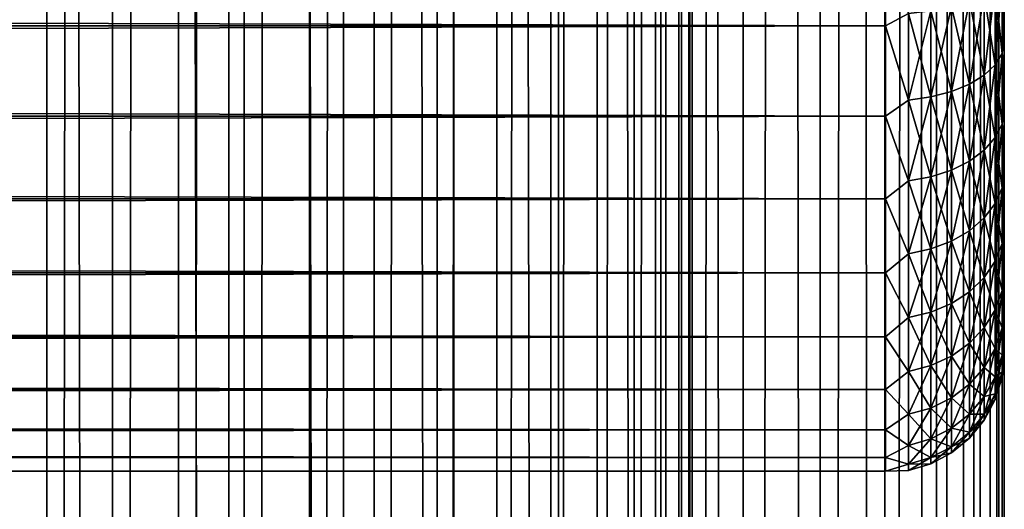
# Model space of a CAD drawing. Extents: x -265 to 265, y 0 to 1027.
# Tile 127 of 256: x 248 to 265, y 287 to 295. Entities that reach past the tile are written whole.
import ezdxf

# ---------------------------------------------------------------- set-up
doc = ezdxf.new("R2010")
doc.units = 0
doc.header["$LTSCALE"] = 41.718519
for name, color, linetype in [('103', 7, 'CONTINUOUS'), ('104', 7, 'CONTINUOUS'), ('41', 7, 'CONTINUOUS'), ('44', 7, 'CONTINUOUS'), ('48', 7, 'CONTINUOUS')]:
    doc.layers.add(name, color=color, linetype=linetype)

msp = doc.modelspace()

# ---------------------------------------------------------------- linework, layer by layer
at = {"layer": '103', "color": 7, "linetype": 'CONTINUOUS'}
for points in [[(248.042, 1, 14.872), (250, 1, 15), (248.042, 1019, 14.872), (248.042, 1, 14.872)], [(248.042, 1019, 14.872), (250, 1, 15), (250, 1019, 15), (248.042, 1019, 14.872)], [(250, 1, 15), (251.958, 1, 14.872), (250, 1019, 15), (250, 1, 15)], [(250, 1019, 15), (251.958, 1, 14.872), (251.958, 1019, 14.872), (250, 1019, 15)], [(251.958, 1, 14.872), (253.882, 1, 14.489), (251.958, 1019, 14.872), (251.958, 1, 14.872)], [(251.958, 1019, 14.872), (253.882, 1, 14.489), (253.882, 1019, 14.489), (251.958, 1019, 14.872)], [(253.882, 1, 14.489), (255.74, 1, 13.858), (253.882, 1019, 14.489), (253.882, 1, 14.489)], [(253.882, 1019, 14.489), (255.74, 1, 13.858), (255.74, 1019, 13.858), (253.882, 1019, 14.489)], [(255.74, 1, 13.858), (257.5, 1, 12.99), (255.74, 1019, 13.858), (255.74, 1, 13.858)], [(255.74, 1019, 13.858), (257.5, 1, 12.99), (257.5, 1019, 12.99), (255.74, 1019, 13.858)], [(257.5, 1, 12.99), (259.131, 1, 11.9), (257.5, 1019, 12.99), (257.5, 1, 12.99)], [(257.5, 1019, 12.99), (259.131, 1, 11.9), (259.131, 1019, 11.9), (257.5, 1019, 12.99)], [(259.131, 1, 11.9), (260.607, 1, 10.607), (259.131, 1019, 11.9), (259.131, 1, 11.9)], [(259.131, 1019, 11.9), (260.607, 1, 10.607), (260.607, 1019, 10.607), (259.131, 1019, 11.9)], [(260.607, 1, 10.607), (261.9, 1, 9.131), (260.607, 1019, 10.607), (260.607, 1, 10.607)], [(260.607, 1019, 10.607), (261.9, 1, 9.131), (261.9, 1019, 9.131), (260.607, 1019, 10.607)], [(261.9, 1, 9.131), (262.99, 1, 7.5), (261.9, 1019, 9.131), (261.9, 1, 9.131)], [(261.9, 1019, 9.131), (262.99, 1, 7.5), (262.99, 1019, 7.5), (261.9, 1019, 9.131)], [(262.99, 1, 7.5), (263.858, 1, 5.74), (262.99, 1019, 7.5), (262.99, 1, 7.5)], [(262.99, 1019, 7.5), (263.858, 1, 5.74), (263.858, 1019, 5.74), (262.99, 1019, 7.5)], [(263.858, 1, 5.74), (264.489, 1, 3.882), (263.858, 1019, 5.74), (263.858, 1, 5.74)], [(263.858, 1019, 5.74), (264.489, 1, 3.882), (264.489, 1019, 3.882), (263.858, 1019, 5.74)], [(264.489, 1, 3.882), (264.872, 1, 1.958), (264.489, 1019, 3.882), (264.489, 1, 3.882)], [(264.489, 1019, 3.882), (264.872, 1, 1.958), (264.872, 1019, 1.958), (264.489, 1019, 3.882)], [(264.872, 1, 1.958), (265, 1), (264.872, 1019, 1.958), (264.872, 1, 1.958)], [(264.872, 1019, 1.958), (265, 1), (265, 1019), (264.872, 1019, 1.958)]]:
    msp.add_3dface(points, dxfattribs=at)
at = {"layer": '104', "color": 7, "linetype": 'CONTINUOUS'}
for points in [[(260.607, 1019, -10.607), (260.607, 1, -10.607), (259.75, 20, -11.399), (260.607, 1019, -10.607)], [(259.75, 1000, -11.399), (260.607, 1019, -10.607), (259.75, 20, -11.399), (259.75, 1000, -11.399)], [(261.9, 1, -9.131), (260.607, 1, -10.607), (261.9, 1019, -9.131), (261.9, 1, -9.131)], [(261.9, 1019, -9.131), (260.607, 1, -10.607), (260.607, 1019, -10.607), (261.9, 1019, -9.131)], [(262.99, 1, -7.5), (261.9, 1, -9.131), (262.99, 1019, -7.5), (262.99, 1, -7.5)], [(262.99, 1019, -7.5), (261.9, 1, -9.131), (261.9, 1019, -9.131), (262.99, 1019, -7.5)], [(263.858, 1, -5.74), (262.99, 1, -7.5), (263.858, 1019, -5.74), (263.858, 1, -5.74)], [(263.858, 1019, -5.74), (262.99, 1, -7.5), (262.99, 1019, -7.5), (263.858, 1019, -5.74)], [(264.489, 1, -3.882), (263.858, 1, -5.74), (264.489, 1019, -3.882), (264.489, 1, -3.882)], [(264.489, 1019, -3.882), (263.858, 1, -5.74), (263.858, 1019, -5.74), (264.489, 1019, -3.882)], [(264.872, 1, -1.958), (264.489, 1, -3.882), (264.872, 1019, -1.958), (264.872, 1, -1.958)], [(264.872, 1019, -1.958), (264.489, 1, -3.882), (264.489, 1019, -3.882), (264.872, 1019, -1.958)], [(265, 1019), (265, 1), (264.872, 1, -1.958), (265, 1019)], [(265, 1019), (264.872, 1, -1.958), (264.872, 1019, -1.958), (265, 1019)], [(259.695, 998.967, -11.446), (259.75, 1000, -11.399), (259.695, 21.033, -11.446), (259.695, 998.967, -11.446)], [(259.695, 21.033, -11.446), (259.75, 1000, -11.399), (259.75, 20, -11.399), (259.695, 21.033, -11.446)], [(259.525, 997.918, -11.588), (259.695, 998.967, -11.446), (259.525, 22.083, -11.588), (259.525, 997.918, -11.588)], [(259.525, 22.083, -11.588), (259.695, 998.967, -11.446), (259.695, 21.033, -11.446), (259.525, 22.083, -11.588)], [(259.224, 996.842, -11.828), (259.525, 997.918, -11.588), (259.224, 23.158, -11.828), (259.224, 996.842, -11.828)], [(259.224, 23.158, -11.828), (259.525, 997.918, -11.588), (259.525, 22.083, -11.588), (259.224, 23.158, -11.828)], [(258.772, 995.745, -12.167), (259.224, 996.842, -11.828), (258.772, 24.255, -12.167), (258.772, 995.745, -12.167)], [(258.772, 24.255, -12.167), (259.224, 996.842, -11.828), (259.224, 23.158, -11.828), (258.772, 24.255, -12.167)], [(258.153, 994.653, -12.591), (258.772, 995.745, -12.167), (258.153, 25.347, -12.591), (258.153, 994.653, -12.591)], [(258.153, 25.347, -12.591), (258.772, 995.745, -12.167), (258.772, 24.255, -12.167), (258.153, 25.347, -12.591)], [(257.374, 993.621, -13.063), (258.153, 994.653, -12.591), (257.374, 26.379, -13.063), (257.374, 993.621, -13.063)], [(257.374, 26.379, -13.063), (258.153, 994.653, -12.591), (258.153, 25.347, -12.591), (257.374, 26.379, -13.063)], [(256.461, 992.698, -13.537), (257.374, 993.621, -13.063), (256.461, 27.302, -13.537), (256.461, 992.698, -13.537)], [(256.461, 27.302, -13.537), (257.374, 993.621, -13.063), (257.374, 26.379, -13.063), (256.461, 27.302, -13.537)], [(255.458, 991.921, -13.972), (256.461, 992.698, -13.537), (255.458, 28.079, -13.972), (255.458, 991.921, -13.972)], [(255.458, 28.079, -13.972), (256.461, 992.698, -13.537), (256.461, 27.302, -13.537), (255.458, 28.079, -13.972)], [(254.401, 991.3, -14.34), (255.458, 991.921, -13.972), (254.401, 28.7, -14.34), (254.401, 991.3, -14.34)], [(254.401, 28.7, -14.34), (255.458, 991.921, -13.972), (255.458, 28.079, -13.972), (254.401, 28.7, -14.34)], [(253.314, 990.831, -14.629), (254.401, 991.3, -14.34), (253.314, 29.169, -14.629), (253.314, 990.831, -14.629)], [(253.314, 29.169, -14.629), (254.401, 991.3, -14.34), (254.401, 28.7, -14.34), (253.314, 29.169, -14.629)], [(252.214, 990.505, -14.836), (253.314, 990.831, -14.629), (252.214, 29.495, -14.836), (252.214, 990.505, -14.836)], [(252.214, 29.495, -14.836), (253.314, 990.831, -14.629), (253.314, 29.169, -14.629), (252.214, 29.495, -14.836)], [(247.786, 990.505, -14.836), (248.892, 990.313, -14.959), (247.786, 29.495, -14.836), (247.786, 990.505, -14.836)], [(251.108, 990.313, -14.959), (252.214, 990.505, -14.836), (251.108, 29.687, -14.959), (251.108, 990.313, -14.959)], [(251.108, 29.687, -14.959), (252.214, 990.505, -14.836), (252.214, 29.495, -14.836), (251.108, 29.687, -14.959)], [(247.786, 29.495, -14.836), (248.892, 990.313, -14.959), (248.892, 29.687, -14.959), (247.786, 29.495, -14.836)], [(248.892, 990.313, -14.959), (250, 990.25, -15), (248.892, 29.687, -14.959), (248.892, 990.313, -14.959)], [(250, 990.25, -15), (251.108, 990.313, -14.959), (250, 29.75, -15), (250, 990.25, -15)], [(250, 29.75, -15), (251.108, 990.313, -14.959), (251.108, 29.687, -14.959), (250, 29.75, -15)], [(248.892, 29.687, -14.959), (250, 990.25, -15), (250, 29.75, -15), (248.892, 29.687, -14.959)]]:
    msp.add_3dface(points, dxfattribs=at)
at = {"layer": '41', "color": 7, "linetype": 'CONTINUOUS'}
for points in [[(265, 294.968, 18.284), (265, 295.638, 17.949), (265, 294.968, 36.716), (265, 294.968, 18.284)], [(265, 294.968, 36.716), (265, 295.638, 17.949), (265, 295.638, 37.051), (265, 294.968, 36.716)], [(265, 294.323, 18.667), (265, 294.968, 18.284), (265, 294.323, 36.333), (265, 294.323, 18.667)], [(265, 294.323, 36.333), (265, 294.968, 18.284), (265, 294.968, 36.716), (265, 294.323, 36.333)], [(265, 293.708, 19.094), (265, 294.323, 18.667), (265, 293.708, 35.906), (265, 293.708, 19.094)], [(265, 293.708, 35.906), (265, 294.323, 18.667), (265, 294.323, 36.333), (265, 293.708, 35.906)], [(265, 293.124, 19.565), (265, 293.708, 19.094), (265, 293.124, 35.435), (265, 293.124, 19.565)], [(265, 293.124, 35.435), (265, 293.708, 19.094), (265, 293.708, 35.906), (265, 293.124, 35.435)], [(265, 292.575, 20.075), (265, 293.124, 19.565), (265, 292.575, 34.925), (265, 292.575, 20.075)], [(265, 292.575, 34.925), (265, 293.124, 19.565), (265, 293.124, 35.435), (265, 292.575, 34.925)], [(265, 292.065, 20.624), (265, 292.575, 20.075), (265, 292.065, 34.376), (265, 292.065, 20.624)], [(265, 292.065, 34.376), (265, 292.575, 20.075), (265, 292.575, 34.925), (265, 292.065, 34.376)], [(265, 291.594, 21.208), (265, 292.065, 20.624), (265, 291.594, 33.792), (265, 291.594, 21.208)], [(265, 291.594, 33.792), (265, 292.065, 20.624), (265, 292.065, 34.376), (265, 291.594, 33.792)], [(265, 291.167, 21.823), (265, 291.594, 21.208), (265, 291.167, 33.177), (265, 291.167, 21.823)], [(265, 291.167, 33.177), (265, 291.594, 21.208), (265, 291.594, 33.792), (265, 291.167, 33.177)], [(265, 290.784, 22.468), (265, 291.167, 21.823), (265, 290.784, 32.532), (265, 290.784, 22.468)], [(265, 290.784, 32.532), (265, 291.167, 21.823), (265, 291.167, 33.177), (265, 290.784, 32.532)], [(265, 290.449, 23.138), (265, 290.784, 22.468), (265, 290.449, 31.862), (265, 290.449, 23.138)], [(265, 290.449, 31.862), (265, 290.784, 22.468), (265, 290.784, 32.532), (265, 290.449, 31.862)], [(265, 290.162, 23.831), (265, 290.449, 23.138), (265, 290.162, 31.169), (265, 290.162, 23.831)], [(265, 290.162, 31.169), (265, 290.449, 23.138), (265, 290.449, 31.862), (265, 290.162, 31.169)], [(265, 289.925, 24.542), (265, 290.162, 23.831), (265, 289.925, 30.458), (265, 289.925, 24.542)], [(265, 289.925, 30.458), (265, 290.162, 23.831), (265, 290.162, 31.169), (265, 289.925, 30.458)], [(265, 289.74, 25.268), (265, 289.925, 24.542), (265, 289.74, 29.732), (265, 289.74, 25.268)], [(265, 289.74, 29.732), (265, 289.925, 24.542), (265, 289.925, 30.458), (265, 289.74, 29.732)], [(265, 289.607, 26.006), (265, 289.74, 25.268), (265, 289.607, 28.994), (265, 289.607, 26.006)], [(265, 289.607, 28.994), (265, 289.74, 25.268), (265, 289.74, 29.732), (265, 289.607, 28.994)], [(265, 289.527, 26.751), (265, 289.607, 26.006), (265, 289.527, 28.249), (265, 289.527, 26.751)], [(265, 289.527, 28.249), (265, 289.607, 26.006), (265, 289.607, 28.994), (265, 289.527, 28.249)], [(265, 289.5, 27.5), (265, 289.527, 26.751), (265, 289.527, 28.249), (265, 289.5, 27.5)]]:
    msp.add_3dface(points, dxfattribs=at)
at = {"layer": '44', "color": 7, "linetype": 'CONTINUOUS'}
for points in [[(-263, 295.02, 16.035), (-263, 296.628, 15.464), (263, 295.02, 16.035), (-263, 295.02, 16.035)], [(263, 295.02, 16.035), (-263, 296.628, 15.464), (263, 296.628, 15.464), (263, 295.02, 16.035)], [(-263, 296.628, 39.536), (-263, 295.02, 38.965), (263, 296.628, 39.536), (-263, 296.628, 39.536)], [(263, 296.628, 39.536), (-263, 295.02, 38.965), (263, 295.02, 38.965), (263, 296.628, 39.536)], [(-263, 293.505, 16.82), (-263, 295.02, 16.035), (263, 293.505, 16.82), (-263, 293.505, 16.82)], [(263, 293.505, 16.82), (-263, 295.02, 16.035), (263, 295.02, 16.035), (263, 293.505, 16.82)], [(-263, 295.02, 38.965), (-263, 293.505, 38.18), (263, 295.02, 38.965), (-263, 295.02, 38.965)], [(263, 295.02, 38.965), (-263, 293.505, 38.18), (263, 293.505, 38.18), (263, 295.02, 38.965)], [(-263, 292.111, 17.804), (-263, 293.505, 16.82), (263, 292.111, 17.804), (-263, 292.111, 17.804)], [(263, 292.111, 17.804), (-263, 293.505, 16.82), (263, 293.505, 16.82), (263, 292.111, 17.804)], [(-263, 293.505, 38.18), (-263, 292.111, 37.196), (263, 293.505, 38.18), (-263, 293.505, 38.18)], [(263, 293.505, 38.18), (-263, 292.111, 37.196), (263, 292.111, 37.196), (263, 293.505, 38.18)], [(-263, 290.865, 18.968), (-263, 292.111, 17.804), (263, 290.865, 18.968), (-263, 290.865, 18.968)], [(263, 290.865, 18.968), (-263, 292.111, 17.804), (263, 292.111, 17.804), (263, 290.865, 18.968)], [(-263, 292.111, 37.196), (-263, 290.865, 36.032), (263, 292.111, 37.196), (-263, 292.111, 37.196)], [(263, 292.111, 37.196), (-263, 290.865, 36.032), (263, 290.865, 36.032), (263, 292.111, 37.196)], [(-263, 289.788, 20.291), (-263, 290.865, 18.968), (263, 289.788, 20.291), (-263, 289.788, 20.291)], [(263, 289.788, 20.291), (-263, 290.865, 18.968), (263, 290.865, 18.968), (263, 289.788, 20.291)], [(-263, 290.865, 36.032), (-263, 289.788, 34.709), (263, 290.865, 36.032), (-263, 290.865, 36.032)], [(263, 290.865, 36.032), (-263, 289.788, 34.709), (263, 289.788, 34.709), (263, 290.865, 36.032)], [(-263, 288.901, 21.749), (-263, 289.788, 20.291), (263, 288.901, 21.749), (-263, 288.901, 21.749)], [(263, 288.901, 21.749), (-263, 289.788, 20.291), (263, 289.788, 20.291), (263, 288.901, 21.749)], [(-263, 289.788, 34.709), (-263, 288.901, 33.251), (263, 289.788, 34.709), (-263, 289.788, 34.709)], [(263, 289.788, 34.709), (-263, 288.901, 33.251), (263, 288.901, 33.251), (263, 289.788, 34.709)], [(-263, 288.222, 23.314), (-263, 288.901, 21.749), (263, 288.222, 23.314), (-263, 288.222, 23.314)], [(263, 288.222, 23.314), (-263, 288.901, 21.749), (263, 288.901, 21.749), (263, 288.222, 23.314)], [(-263, 288.901, 33.251), (-263, 288.222, 31.686), (263, 288.901, 33.251), (-263, 288.901, 33.251)], [(263, 288.901, 33.251), (-263, 288.222, 31.686), (263, 288.222, 31.686), (263, 288.901, 33.251)], [(-263, 287.761, 24.957), (-263, 288.222, 23.314), (263, 287.761, 24.957), (-263, 287.761, 24.957)], [(263, 287.761, 24.957), (-263, 288.222, 23.314), (263, 288.222, 23.314), (263, 287.761, 24.957)], [(-263, 288.222, 31.686), (-263, 287.761, 30.043), (263, 288.222, 31.686), (-263, 288.222, 31.686)], [(263, 288.222, 31.686), (-263, 287.761, 30.043), (263, 287.761, 30.043), (263, 288.222, 31.686)], [(-263, 287.529, 26.647), (-263, 287.761, 24.957), (263, 287.529, 26.647), (-263, 287.529, 26.647)], [(263, 287.529, 26.647), (-263, 287.761, 24.957), (263, 287.761, 24.957), (263, 287.529, 26.647)], [(-263, 287.761, 30.043), (-263, 287.529, 28.353), (263, 287.761, 30.043), (-263, 287.761, 30.043)], [(263, 287.761, 30.043), (-263, 287.529, 28.353), (263, 287.529, 28.353), (263, 287.761, 30.043)], [(-263, 287.529, 28.353), (-263, 287.529, 26.647), (263, 287.529, 28.353), (-263, 287.529, 28.353)], [(263, 287.529, 28.353), (-263, 287.529, 26.647), (263, 287.529, 26.647), (263, 287.529, 28.353)]]:
    msp.add_3dface(points, dxfattribs=at)
at = {"layer": '48', "color": 7, "linetype": 'CONTINUOUS'}
for points in [[(263, 296.628, 39.536), (263, 295.02, 38.965), (263.388, 295.231, 39.013), (263, 296.628, 39.536)], [(263, 295.02, 16.035), (263, 296.628, 15.464), (263.388, 295.231, 15.987), (263, 295.02, 16.035)], [(264.962, 295.833, 17.439), (264.962, 294.555, 18.069), (264.848, 295.689, 17.092), (264.962, 295.833, 17.439)], [(264.962, 294.555, 36.931), (264.962, 295.833, 37.561), (264.848, 294.367, 37.256), (264.962, 294.555, 36.931)], [(264.848, 294.367, 37.256), (264.962, 295.833, 37.561), (264.848, 295.689, 37.908), (264.848, 294.367, 37.256)], [(265, 295.638, 17.949), (265, 294.968, 18.284), (264.962, 295.833, 17.439), (265, 295.638, 17.949)], [(264.962, 295.833, 17.439), (265, 294.968, 18.284), (264.962, 294.555, 18.069), (264.962, 295.833, 17.439)], [(264.962, 294.555, 36.931), (265, 295.638, 37.051), (264.962, 295.833, 37.561), (264.962, 294.555, 36.931)], [(264.848, 295.689, 17.092), (264.848, 294.367, 17.744), (264.663, 295.556, 16.772), (264.848, 295.689, 17.092)], [(264.848, 294.367, 37.256), (264.848, 295.689, 37.908), (264.663, 294.194, 37.556), (264.848, 294.367, 37.256)], [(264.663, 294.194, 37.556), (264.848, 295.689, 37.908), (264.663, 295.556, 38.228), (264.663, 294.194, 37.556)], [(264.848, 295.689, 17.092), (264.962, 294.555, 18.069), (264.848, 294.367, 17.744), (264.848, 295.689, 17.092)], [(264.663, 295.556, 16.772), (264.663, 294.194, 17.444), (264.413, 295.44, 16.492), (264.663, 295.556, 16.772)], [(264.663, 294.194, 37.556), (264.663, 295.556, 38.228), (264.413, 294.042, 37.819), (264.663, 294.194, 37.556)], [(264.413, 294.042, 37.819), (264.663, 295.556, 38.228), (264.413, 295.44, 38.508), (264.413, 294.042, 37.819)], [(264.663, 295.556, 16.772), (264.848, 294.367, 17.744), (264.663, 294.194, 17.444), (264.663, 295.556, 16.772)], [(265, 294.968, 36.716), (265, 295.638, 37.051), (264.962, 294.555, 36.931), (265, 294.968, 36.716)], [(264.11, 295.345, 16.262), (264.11, 293.918, 16.966), (263.764, 295.274, 16.091), (264.11, 295.345, 16.262)], [(264.11, 293.918, 38.034), (264.11, 295.345, 38.738), (263.764, 293.826, 38.194), (264.11, 293.918, 38.034)], [(263.764, 293.826, 38.194), (264.11, 295.345, 38.738), (263.764, 295.274, 38.909), (263.764, 293.826, 38.194)], [(264.413, 295.44, 16.492), (264.413, 294.042, 17.181), (264.11, 295.345, 16.262), (264.413, 295.44, 16.492)], [(264.413, 294.042, 37.819), (264.413, 295.44, 38.508), (264.11, 293.918, 38.034), (264.413, 294.042, 37.819)], [(264.11, 293.918, 38.034), (264.413, 295.44, 38.508), (264.11, 295.345, 38.738), (264.11, 293.918, 38.034)], [(264.11, 295.345, 16.262), (264.413, 294.042, 17.181), (264.11, 293.918, 16.966), (264.11, 295.345, 16.262)], [(264.413, 295.44, 16.492), (264.663, 294.194, 17.444), (264.413, 294.042, 17.181), (264.413, 295.44, 16.492)], [(263, 295.02, 38.965), (263.388, 293.769, 38.292), (263.388, 295.231, 39.013), (263, 295.02, 38.965)], [(263, 295.02, 16.035), (263.388, 295.231, 15.987), (263.388, 293.769, 16.708), (263, 295.02, 16.035)], [(263.764, 295.274, 16.091), (263.764, 293.826, 16.806), (263.388, 295.231, 15.987), (263.764, 295.274, 16.091)], [(263.764, 293.826, 38.194), (263.764, 295.274, 38.909), (263.388, 293.769, 38.292), (263.764, 293.826, 38.194)], [(263.388, 293.769, 38.292), (263.764, 295.274, 38.909), (263.388, 295.231, 39.013), (263.388, 293.769, 38.292)], [(263.388, 295.231, 15.987), (263.764, 293.826, 16.806), (263.388, 293.769, 16.708), (263.388, 295.231, 15.987)], [(263.764, 295.274, 16.091), (264.11, 293.918, 16.966), (263.764, 293.826, 16.806), (263.764, 295.274, 16.091)], [(263, 295.02, 38.965), (263, 293.505, 38.18), (263.388, 293.769, 38.292), (263, 295.02, 38.965)], [(263, 293.505, 16.82), (263, 295.02, 16.035), (263.388, 293.769, 16.708), (263, 293.505, 16.82)], [(265, 294.968, 18.284), (265, 294.323, 18.667), (264.962, 294.555, 18.069), (265, 294.968, 18.284)], [(265, 294.323, 36.333), (265, 294.968, 36.716), (264.962, 294.555, 36.931), (265, 294.323, 36.333)], [(264.962, 294.555, 18.069), (264.962, 293.37, 18.86), (264.848, 294.367, 17.744), (264.962, 294.555, 18.069)], [(264.962, 293.37, 36.14), (264.962, 294.555, 36.931), (264.848, 293.142, 36.438), (264.962, 293.37, 36.14)], [(264.848, 293.142, 36.438), (264.962, 294.555, 36.931), (264.848, 294.367, 37.256), (264.848, 293.142, 36.438)], [(265, 294.323, 18.667), (265, 293.708, 19.094), (264.962, 294.555, 18.069), (265, 294.323, 18.667)], [(264.962, 294.555, 18.069), (265, 293.708, 19.094), (264.962, 293.37, 18.86), (264.962, 294.555, 18.069)], [(264.962, 293.37, 36.14), (265, 294.323, 36.333), (264.962, 294.555, 36.931), (264.962, 293.37, 36.14)], [(264.848, 294.367, 17.744), (264.848, 293.142, 18.562), (264.663, 294.194, 17.444), (264.848, 294.367, 17.744)], [(264.848, 293.142, 36.438), (264.848, 294.367, 37.256), (264.663, 292.931, 36.712), (264.848, 293.142, 36.438)], [(264.663, 292.931, 36.712), (264.848, 294.367, 37.256), (264.663, 294.194, 37.556), (264.663, 292.931, 36.712)], [(264.848, 294.367, 17.744), (264.962, 293.37, 18.86), (264.848, 293.142, 18.562), (264.848, 294.367, 17.744)], [(265, 293.708, 35.906), (265, 294.323, 36.333), (264.962, 293.37, 36.14), (265, 293.708, 35.906)], [(264.663, 294.194, 17.444), (264.663, 292.931, 18.288), (264.413, 294.042, 17.181), (264.663, 294.194, 17.444)], [(264.663, 292.931, 36.712), (264.663, 294.194, 37.556), (264.413, 292.747, 36.953), (264.663, 292.931, 36.712)], [(264.413, 292.747, 36.953), (264.663, 294.194, 37.556), (264.413, 294.042, 37.819), (264.413, 292.747, 36.953)], [(264.663, 294.194, 17.444), (264.848, 293.142, 18.562), (264.663, 292.931, 18.288), (264.663, 294.194, 17.444)], [(264.413, 294.042, 17.181), (264.413, 292.747, 18.047), (264.11, 293.918, 16.966), (264.413, 294.042, 17.181)], [(264.413, 292.747, 36.953), (264.413, 294.042, 37.819), (264.11, 292.595, 37.15), (264.413, 292.747, 36.953)], [(264.11, 292.595, 37.15), (264.413, 294.042, 37.819), (264.11, 293.918, 38.034), (264.11, 292.595, 37.15)], [(264.413, 294.042, 17.181), (264.663, 292.931, 18.288), (264.413, 292.747, 18.047), (264.413, 294.042, 17.181)], [(263.764, 293.826, 16.806), (263.764, 292.483, 17.703), (263.388, 293.769, 16.708), (263.764, 293.826, 16.806)], [(263.764, 292.483, 37.297), (263.764, 293.826, 38.194), (263.388, 292.414, 37.387), (263.764, 292.483, 37.297)], [(263.388, 292.414, 37.387), (263.764, 293.826, 38.194), (263.388, 293.769, 38.292), (263.388, 292.414, 37.387)], [(264.11, 293.918, 16.966), (264.11, 292.595, 17.85), (263.764, 293.826, 16.806), (264.11, 293.918, 16.966)], [(264.11, 292.595, 37.15), (264.11, 293.918, 38.034), (263.764, 292.483, 37.297), (264.11, 292.595, 37.15)], [(263.764, 292.483, 37.297), (264.11, 293.918, 38.034), (263.764, 293.826, 38.194), (263.764, 292.483, 37.297)], [(263.764, 293.826, 16.806), (264.11, 292.595, 17.85), (263.764, 292.483, 17.703), (263.764, 293.826, 16.806)], [(264.11, 293.918, 16.966), (264.413, 292.747, 18.047), (264.11, 292.595, 17.85), (264.11, 293.918, 16.966)], [(263, 293.505, 38.18), (263.388, 292.414, 37.387), (263.388, 293.769, 38.292), (263, 293.505, 38.18)], [(263, 293.505, 16.82), (263.388, 293.769, 16.708), (263.388, 292.414, 17.613), (263, 293.505, 16.82)], [(263.388, 293.769, 16.708), (263.764, 292.483, 17.703), (263.388, 292.414, 17.613), (263.388, 293.769, 16.708)], [(265, 293.708, 19.094), (265, 293.124, 19.565), (264.962, 293.37, 18.86), (265, 293.708, 19.094)], [(265, 293.124, 35.435), (265, 293.708, 35.906), (264.962, 293.37, 36.14), (265, 293.124, 35.435)], [(263, 293.505, 38.18), (263, 292.111, 37.196), (263.388, 292.414, 37.387), (263, 293.505, 38.18)], [(263, 292.111, 17.804), (263, 293.505, 16.82), (263.388, 292.414, 17.613), (263, 292.111, 17.804)], [(264.962, 293.37, 18.86), (264.962, 292.299, 19.799), (264.848, 293.142, 18.562), (264.962, 293.37, 18.86)], [(264.962, 292.299, 35.201), (264.962, 293.37, 36.14), (264.848, 292.034, 35.466), (264.962, 292.299, 35.201)], [(264.848, 292.034, 35.466), (264.962, 293.37, 36.14), (264.848, 293.142, 36.438), (264.848, 292.034, 35.466)], [(265, 293.124, 19.565), (265, 292.575, 20.075), (264.962, 293.37, 18.86), (265, 293.124, 19.565)], [(264.962, 293.37, 18.86), (265, 292.575, 20.075), (264.962, 292.299, 19.799), (264.962, 293.37, 18.86)], [(264.962, 292.299, 35.201), (265, 293.124, 35.435), (264.962, 293.37, 36.14), (264.962, 292.299, 35.201)], [(264.848, 293.142, 18.562), (264.848, 292.034, 19.534), (264.663, 292.931, 18.288), (264.848, 293.142, 18.562)], [(264.848, 292.034, 35.466), (264.848, 293.142, 36.438), (264.663, 291.789, 35.711), (264.848, 292.034, 35.466)], [(264.663, 291.789, 35.711), (264.848, 293.142, 36.438), (264.663, 292.931, 36.712), (264.663, 291.789, 35.711)], [(264.848, 293.142, 18.562), (264.962, 292.299, 19.799), (264.848, 292.034, 19.534), (264.848, 293.142, 18.562)], [(265, 292.575, 34.925), (265, 293.124, 35.435), (264.962, 292.299, 35.201), (265, 292.575, 34.925)], [(264.663, 292.931, 18.288), (264.663, 291.789, 19.289), (264.413, 292.747, 18.047), (264.663, 292.931, 18.288)], [(264.663, 291.789, 35.711), (264.663, 292.931, 36.712), (264.413, 291.575, 35.925), (264.663, 291.789, 35.711)], [(264.413, 291.575, 35.925), (264.663, 292.931, 36.712), (264.413, 292.747, 36.953), (264.413, 291.575, 35.925)], [(264.663, 292.931, 18.288), (264.848, 292.034, 19.534), (264.663, 291.789, 19.289), (264.663, 292.931, 18.288)], [(264.413, 292.747, 18.047), (264.413, 291.575, 19.075), (264.11, 292.595, 17.85), (264.413, 292.747, 18.047)], [(264.413, 291.575, 35.925), (264.413, 292.747, 36.953), (264.11, 291.399, 36.101), (264.413, 291.575, 35.925)], [(264.11, 291.399, 36.101), (264.413, 292.747, 36.953), (264.11, 292.595, 37.15), (264.11, 291.399, 36.101)], [(264.413, 292.747, 18.047), (264.663, 291.789, 19.289), (264.413, 291.575, 19.075), (264.413, 292.747, 18.047)], [(264.11, 292.595, 17.85), (264.11, 291.399, 18.899), (263.764, 292.483, 17.703), (264.11, 292.595, 17.85)], [(264.11, 291.399, 36.101), (264.11, 292.595, 37.15), (263.764, 291.268, 36.232), (264.11, 291.399, 36.101)], [(263.764, 291.268, 36.232), (264.11, 292.595, 37.15), (263.764, 292.483, 37.297), (263.764, 291.268, 36.232)], [(264.11, 292.595, 17.85), (264.413, 291.575, 19.075), (264.11, 291.399, 18.899), (264.11, 292.595, 17.85)], [(265, 292.575, 20.075), (265, 292.065, 20.624), (264.962, 292.299, 19.799), (265, 292.575, 20.075)], [(265, 292.065, 34.376), (265, 292.575, 34.925), (264.962, 291.36, 34.13), (265, 292.065, 34.376)], [(264.962, 291.36, 34.13), (265, 292.575, 34.925), (264.962, 292.299, 35.201), (264.962, 291.36, 34.13)], [(263, 292.111, 37.196), (263.388, 291.188, 36.312), (263.388, 292.414, 37.387), (263, 292.111, 37.196)], [(263, 292.111, 17.804), (263.388, 292.414, 17.613), (263.388, 291.188, 18.688), (263, 292.111, 17.804)], [(263.764, 292.483, 17.703), (263.764, 291.268, 18.768), (263.388, 292.414, 17.613), (263.764, 292.483, 17.703)], [(263.764, 291.268, 36.232), (263.764, 292.483, 37.297), (263.388, 291.188, 36.312), (263.764, 291.268, 36.232)], [(263.388, 291.188, 36.312), (263.764, 292.483, 37.297), (263.388, 292.414, 37.387), (263.388, 291.188, 36.312)], [(263.388, 292.414, 17.613), (263.764, 291.268, 18.768), (263.388, 291.188, 18.688), (263.388, 292.414, 17.613)], [(263.764, 292.483, 17.703), (264.11, 291.399, 18.899), (263.764, 291.268, 18.768), (263.764, 292.483, 17.703)], [(264.962, 292.299, 19.799), (264.962, 291.36, 20.87), (264.848, 292.034, 19.534), (264.962, 292.299, 19.799)], [(264.962, 291.36, 34.13), (264.962, 292.299, 35.201), (264.848, 291.062, 34.358), (264.962, 291.36, 34.13)], [(264.848, 291.062, 34.358), (264.962, 292.299, 35.201), (264.848, 292.034, 35.466), (264.848, 291.062, 34.358)], [(264.962, 292.299, 19.799), (265, 292.065, 20.624), (264.962, 291.36, 20.87), (264.962, 292.299, 19.799)], [(263, 292.111, 37.196), (263, 290.865, 36.032), (263.388, 291.188, 36.312), (263, 292.111, 37.196)], [(263, 290.865, 18.968), (263, 292.111, 17.804), (263.388, 291.188, 18.688), (263, 290.865, 18.968)], [(264.848, 292.034, 19.534), (264.848, 291.062, 20.642), (264.663, 291.789, 19.289), (264.848, 292.034, 19.534)], [(264.848, 291.062, 34.358), (264.848, 292.034, 35.466), (264.663, 290.788, 34.569), (264.848, 291.062, 34.358)], [(264.663, 290.788, 34.569), (264.848, 292.034, 35.466), (264.663, 291.789, 35.711), (264.663, 290.788, 34.569)], [(264.848, 292.034, 19.534), (264.962, 291.36, 20.87), (264.848, 291.062, 20.642), (264.848, 292.034, 19.534)], [(265, 292.065, 20.624), (265, 291.594, 21.208), (264.962, 291.36, 20.87), (265, 292.065, 20.624)], [(265, 291.594, 33.792), (265, 292.065, 34.376), (264.962, 291.36, 34.13), (265, 291.594, 33.792)], [(264.663, 291.789, 19.289), (264.663, 290.788, 20.431), (264.413, 291.575, 19.075), (264.663, 291.789, 19.289)], [(264.663, 290.788, 34.569), (264.663, 291.789, 35.711), (264.413, 290.547, 34.753), (264.663, 290.788, 34.569)], [(264.413, 290.547, 34.753), (264.663, 291.789, 35.711), (264.413, 291.575, 35.925), (264.413, 290.547, 34.753)], [(264.663, 291.789, 19.289), (264.848, 291.062, 20.642), (264.663, 290.788, 20.431), (264.663, 291.789, 19.289)], [(264.413, 291.575, 19.075), (264.413, 290.547, 20.247), (264.11, 291.399, 18.899), (264.413, 291.575, 19.075)], [(264.413, 290.547, 34.753), (264.413, 291.575, 35.925), (264.11, 290.35, 34.905), (264.413, 290.547, 34.753)], [(264.11, 290.35, 34.905), (264.413, 291.575, 35.925), (264.11, 291.399, 36.101), (264.11, 290.35, 34.905)], [(264.413, 291.575, 19.075), (264.663, 290.788, 20.431), (264.413, 290.547, 20.247), (264.413, 291.575, 19.075)], [(265, 291.594, 21.208), (265, 291.167, 21.823), (264.962, 291.36, 20.87), (265, 291.594, 21.208)], [(265, 291.167, 33.177), (265, 291.594, 33.792), (264.962, 290.569, 32.945), (265, 291.167, 33.177)], [(264.962, 290.569, 32.945), (265, 291.594, 33.792), (264.962, 291.36, 34.13), (264.962, 290.569, 32.945)], [(264.11, 291.399, 18.899), (264.11, 290.35, 20.095), (263.764, 291.268, 18.768), (264.11, 291.399, 18.899)], [(264.11, 290.35, 34.905), (264.11, 291.399, 36.101), (263.764, 290.203, 35.017), (264.11, 290.35, 34.905)], [(263.764, 290.203, 35.017), (264.11, 291.399, 36.101), (263.764, 291.268, 36.232), (263.764, 290.203, 35.017)], [(264.11, 291.399, 18.899), (264.413, 290.547, 20.247), (264.11, 290.35, 20.095), (264.11, 291.399, 18.899)], [(264.962, 291.36, 20.87), (264.962, 290.569, 22.055), (264.848, 291.062, 20.642), (264.962, 291.36, 20.87)], [(264.962, 290.569, 32.945), (264.962, 291.36, 34.13), (264.848, 290.244, 33.133), (264.962, 290.569, 32.945)], [(264.848, 290.244, 33.133), (264.962, 291.36, 34.13), (264.848, 291.062, 34.358), (264.848, 290.244, 33.133)], [(264.962, 291.36, 20.87), (265, 291.167, 21.823), (264.962, 290.569, 22.055), (264.962, 291.36, 20.87)], [(263, 290.865, 36.032), (263.388, 290.113, 35.086), (263.388, 291.188, 36.312), (263, 290.865, 36.032)], [(263, 290.865, 18.968), (263.388, 291.188, 18.688), (263.388, 290.113, 19.914), (263, 290.865, 18.968)], [(263.764, 291.268, 18.768), (263.764, 290.203, 19.983), (263.388, 291.188, 18.688), (263.764, 291.268, 18.768)], [(263.764, 290.203, 35.017), (263.764, 291.268, 36.232), (263.388, 290.113, 35.086), (263.764, 290.203, 35.017)], [(263.388, 290.113, 35.086), (263.764, 291.268, 36.232), (263.388, 291.188, 36.312), (263.388, 290.113, 35.086)], [(263.388, 291.188, 18.688), (263.764, 290.203, 19.983), (263.388, 290.113, 19.914), (263.388, 291.188, 18.688)], [(263.764, 291.268, 18.768), (264.11, 290.35, 20.095), (263.764, 290.203, 19.983), (263.764, 291.268, 18.768)], [(264.848, 291.062, 20.642), (264.848, 290.244, 21.867), (264.663, 290.788, 20.431), (264.848, 291.062, 20.642)], [(264.848, 290.244, 33.133), (264.848, 291.062, 34.358), (264.663, 289.944, 33.306), (264.848, 290.244, 33.133)], [(264.663, 289.944, 33.306), (264.848, 291.062, 34.358), (264.663, 290.788, 34.569), (264.663, 289.944, 33.306)], [(264.848, 291.062, 20.642), (264.962, 290.569, 22.055), (264.848, 290.244, 21.867), (264.848, 291.062, 20.642)], [(265, 291.167, 21.823), (265, 290.784, 22.468), (264.962, 290.569, 22.055), (265, 291.167, 21.823)], [(265, 290.784, 32.532), (265, 291.167, 33.177), (264.962, 290.569, 32.945), (265, 290.784, 32.532)], [(263, 290.865, 36.032), (263, 289.788, 34.709), (263.388, 290.113, 35.086), (263, 290.865, 36.032)], [(263, 289.788, 20.291), (263, 290.865, 18.968), (263.388, 290.113, 19.914), (263, 289.788, 20.291)], [(264.663, 290.788, 20.431), (264.663, 289.944, 21.694), (264.413, 290.547, 20.247), (264.663, 290.788, 20.431)], [(264.663, 289.944, 33.306), (264.663, 290.788, 34.569), (264.413, 289.681, 33.458), (264.663, 289.944, 33.306)], [(264.413, 289.681, 33.458), (264.663, 290.788, 34.569), (264.413, 290.547, 34.753), (264.413, 289.681, 33.458)], [(264.663, 290.788, 20.431), (264.848, 290.244, 21.867), (264.663, 289.944, 21.694), (264.663, 290.788, 20.431)], [(265, 290.784, 22.468), (265, 290.449, 23.138), (264.962, 290.569, 22.055), (265, 290.784, 22.468)], [(265, 290.449, 31.862), (265, 290.784, 32.532), (264.962, 289.939, 31.667), (265, 290.449, 31.862)], [(264.962, 289.939, 31.667), (265, 290.784, 32.532), (264.962, 290.569, 32.945), (264.962, 289.939, 31.667)], [(264.413, 290.547, 20.247), (264.413, 289.681, 21.542), (264.11, 290.35, 20.095), (264.413, 290.547, 20.247)], [(264.413, 289.681, 33.458), (264.413, 290.547, 34.753), (264.11, 289.466, 33.582), (264.413, 289.681, 33.458)], [(264.11, 289.466, 33.582), (264.413, 290.547, 34.753), (264.11, 290.35, 34.905), (264.11, 289.466, 33.582)], [(264.413, 290.547, 20.247), (264.663, 289.944, 21.694), (264.413, 289.681, 21.542), (264.413, 290.547, 20.247)], [(264.962, 290.569, 22.055), (264.962, 289.939, 23.333), (264.848, 290.244, 21.867), (264.962, 290.569, 22.055)], [(264.962, 289.939, 31.667), (264.962, 290.569, 32.945), (264.848, 289.592, 31.811), (264.962, 289.939, 31.667)], [(264.848, 289.592, 31.811), (264.962, 290.569, 32.945), (264.848, 290.244, 33.133), (264.848, 289.592, 31.811)], [(264.962, 290.569, 22.055), (265, 290.449, 23.138), (264.962, 289.939, 23.333), (264.962, 290.569, 22.055)], [(264.11, 290.35, 20.095), (264.11, 289.466, 21.418), (263.764, 290.203, 19.983), (264.11, 290.35, 20.095)], [(264.11, 289.466, 33.582), (264.11, 290.35, 34.905), (263.764, 289.306, 33.674), (264.11, 289.466, 33.582)], [(263.764, 289.306, 33.674), (264.11, 290.35, 34.905), (263.764, 290.203, 35.017), (263.764, 289.306, 33.674)], [(264.11, 290.35, 20.095), (264.413, 289.681, 21.542), (264.11, 289.466, 21.418), (264.11, 290.35, 20.095)], [(265, 290.449, 23.138), (265, 290.162, 23.831), (264.962, 289.939, 23.333), (265, 290.449, 23.138)], [(265, 290.162, 31.169), (265, 290.449, 31.862), (264.962, 289.939, 31.667), (265, 290.162, 31.169)], [(263.764, 290.203, 19.983), (263.764, 289.306, 21.326), (263.388, 290.113, 19.914), (263.764, 290.203, 19.983)], [(263.764, 289.306, 33.674), (263.764, 290.203, 35.017), (263.388, 289.208, 33.731), (263.764, 289.306, 33.674)], [(263.388, 289.208, 33.731), (263.764, 290.203, 35.017), (263.388, 290.113, 35.086), (263.388, 289.208, 33.731)], [(263.764, 290.203, 19.983), (264.11, 289.466, 21.418), (263.764, 289.306, 21.326), (263.764, 290.203, 19.983)], [(264.848, 290.244, 21.867), (264.848, 289.592, 23.189), (264.663, 289.944, 21.694), (264.848, 290.244, 21.867)], [(264.848, 289.592, 31.811), (264.848, 290.244, 33.133), (264.663, 289.272, 31.944), (264.848, 289.592, 31.811)], [(264.663, 289.272, 31.944), (264.848, 290.244, 33.133), (264.663, 289.944, 33.306), (264.663, 289.272, 31.944)], [(264.848, 290.244, 21.867), (264.962, 289.939, 23.333), (264.848, 289.592, 23.189), (264.848, 290.244, 21.867)], [(263, 289.788, 34.709), (263.388, 289.208, 33.731), (263.388, 290.113, 35.086), (263, 289.788, 34.709)], [(263, 289.788, 20.291), (263.388, 290.113, 19.914), (263.388, 289.208, 21.269), (263, 289.788, 20.291)], [(263.388, 290.113, 19.914), (263.764, 289.306, 21.326), (263.388, 289.208, 21.269), (263.388, 290.113, 19.914)], [(265, 290.162, 23.831), (265, 289.925, 24.542), (264.962, 289.939, 23.333), (265, 290.162, 23.831)], [(265, 289.925, 30.458), (265, 290.162, 31.169), (264.962, 289.481, 30.319), (265, 289.925, 30.458)], [(264.962, 289.481, 30.319), (265, 290.162, 31.169), (264.962, 289.939, 31.667), (264.962, 289.481, 30.319)], [(264.663, 289.944, 21.694), (264.663, 289.272, 23.056), (264.413, 289.681, 21.542), (264.663, 289.944, 21.694)], [(264.663, 289.272, 31.944), (264.663, 289.944, 33.306), (264.413, 288.992, 32.06), (264.663, 289.272, 31.944)], [(264.413, 288.992, 32.06), (264.663, 289.944, 33.306), (264.413, 289.681, 33.458), (264.413, 288.992, 32.06)], [(264.663, 289.944, 21.694), (264.848, 289.592, 23.189), (264.663, 289.272, 23.056), (264.663, 289.944, 21.694)], [(264.962, 289.939, 23.333), (264.962, 289.481, 24.681), (264.848, 289.592, 23.189), (264.962, 289.939, 23.333)], [(264.962, 289.481, 30.319), (264.962, 289.939, 31.667), (264.848, 289.118, 30.416), (264.962, 289.481, 30.319)], [(264.848, 289.118, 30.416), (264.962, 289.939, 31.667), (264.848, 289.592, 31.811), (264.848, 289.118, 30.416)], [(264.962, 289.939, 23.333), (265, 289.925, 24.542), (264.962, 289.481, 24.681), (264.962, 289.939, 23.333)], [(265, 289.925, 24.542), (265, 289.74, 25.268), (264.962, 289.481, 24.681), (265, 289.925, 24.542)], [(265, 289.74, 29.732), (265, 289.925, 30.458), (264.962, 289.481, 30.319), (265, 289.74, 29.732)], [(263, 289.788, 34.709), (263, 288.901, 33.251), (263.388, 289.208, 33.731), (263, 289.788, 34.709)], [(263, 288.901, 21.749), (263, 289.788, 20.291), (263.388, 289.208, 21.269), (263, 288.901, 21.749)], [(264.413, 289.681, 21.542), (264.413, 288.992, 22.94), (264.11, 289.466, 21.418), (264.413, 289.681, 21.542)], [(264.413, 288.992, 32.06), (264.413, 289.681, 33.458), (264.11, 288.762, 32.155), (264.413, 288.992, 32.06)], [(264.11, 288.762, 32.155), (264.413, 289.681, 33.458), (264.11, 289.466, 33.582), (264.11, 288.762, 32.155)], [(264.413, 289.681, 21.542), (264.663, 289.272, 23.056), (264.413, 288.992, 22.94), (264.413, 289.681, 21.542)], [(265, 289.74, 25.268), (265, 289.607, 26.006), (264.962, 289.481, 24.681), (265, 289.74, 25.268)], [(265, 289.607, 28.994), (265, 289.74, 29.732), (264.962, 289.203, 28.921), (265, 289.607, 28.994)], [(264.962, 289.203, 28.921), (265, 289.74, 29.732), (264.962, 289.481, 30.319), (264.962, 289.203, 28.921)], [(264.848, 289.592, 23.189), (264.848, 289.118, 24.584), (264.663, 289.272, 23.056), (264.848, 289.592, 23.189)], [(264.848, 289.118, 30.416), (264.848, 289.592, 31.811), (264.663, 288.784, 30.505), (264.848, 289.118, 30.416)], [(264.663, 288.784, 30.505), (264.848, 289.592, 31.811), (264.663, 289.272, 31.944), (264.663, 288.784, 30.505)], [(264.848, 289.592, 23.189), (264.962, 289.481, 24.681), (264.848, 289.118, 24.584), (264.848, 289.592, 23.189)], [(265, 289.607, 26.006), (265, 289.527, 26.751), (264.962, 289.203, 26.079), (265, 289.607, 26.006)], [(264.962, 289.481, 24.681), (265, 289.607, 26.006), (264.962, 289.203, 26.079), (264.962, 289.481, 24.681)], [(265, 289.527, 28.249), (265, 289.607, 28.994), (264.962, 289.203, 28.921), (265, 289.527, 28.249)], [(265, 289.527, 26.751), (265, 289.5, 27.5), (264.962, 289.203, 26.079), (265, 289.527, 26.751)], [(265, 289.5, 27.5), (265, 289.527, 28.249), (264.962, 289.11, 27.5), (265, 289.5, 27.5)], [(264.962, 289.11, 27.5), (265, 289.527, 28.249), (264.962, 289.203, 28.921), (264.962, 289.11, 27.5)], [(264.11, 289.466, 21.418), (264.11, 288.762, 22.845), (263.764, 289.306, 21.326), (264.11, 289.466, 21.418)], [(264.11, 288.762, 32.155), (264.11, 289.466, 33.582), (263.764, 288.591, 32.226), (264.11, 288.762, 32.155)], [(263.764, 288.591, 32.226), (264.11, 289.466, 33.582), (263.764, 289.306, 33.674), (263.764, 288.591, 32.226)], [(264.11, 289.466, 21.418), (264.413, 288.992, 22.94), (264.11, 288.762, 22.845), (264.11, 289.466, 21.418)], [(264.962, 289.481, 24.681), (264.962, 289.203, 26.079), (264.848, 289.118, 24.584), (264.962, 289.481, 24.681)], [(264.962, 289.203, 28.921), (264.962, 289.481, 30.319), (264.848, 288.831, 28.97), (264.962, 289.203, 28.921)], [(264.848, 288.831, 28.97), (264.962, 289.481, 30.319), (264.848, 289.118, 30.416), (264.848, 288.831, 28.97)], [(264.962, 289.203, 26.079), (265, 289.5, 27.5), (264.962, 289.11, 27.5), (264.962, 289.203, 26.079)], [(263, 288.901, 33.251), (263.388, 288.487, 32.269), (263.388, 289.208, 33.731), (263, 288.901, 33.251)], [(263, 288.901, 21.749), (263.388, 289.208, 21.269), (263.388, 288.487, 22.731), (263, 288.901, 21.749)], [(263.764, 289.306, 21.326), (263.764, 288.591, 22.774), (263.388, 289.208, 21.269), (263.764, 289.306, 21.326)], [(263.764, 288.591, 32.226), (263.764, 289.306, 33.674), (263.388, 288.487, 32.269), (263.764, 288.591, 32.226)], [(263.388, 288.487, 32.269), (263.764, 289.306, 33.674), (263.388, 289.208, 33.731), (263.388, 288.487, 32.269)], [(263.388, 289.208, 21.269), (263.764, 288.591, 22.774), (263.388, 288.487, 22.731), (263.388, 289.208, 21.269)], [(263.764, 289.306, 21.326), (264.11, 288.762, 22.845), (263.764, 288.591, 22.774), (263.764, 289.306, 21.326)], [(264.663, 289.272, 23.056), (264.663, 288.784, 24.495), (264.413, 288.992, 22.94), (264.663, 289.272, 23.056)], [(264.663, 288.784, 30.505), (264.663, 289.272, 31.944), (264.413, 288.491, 30.584), (264.663, 288.784, 30.505)], [(264.413, 288.491, 30.584), (264.663, 289.272, 31.944), (264.413, 288.992, 32.06), (264.413, 288.491, 30.584)], [(264.663, 289.272, 23.056), (264.848, 289.118, 24.584), (264.663, 288.784, 24.495), (264.663, 289.272, 23.056)], [(264.962, 289.203, 26.079), (264.962, 289.11, 27.5), (264.848, 288.831, 26.03), (264.962, 289.203, 26.079)], [(264.848, 289.118, 24.584), (264.962, 289.203, 26.079), (264.848, 288.831, 26.03), (264.848, 289.118, 24.584)], [(264.962, 289.11, 27.5), (264.962, 289.203, 28.921), (264.848, 288.734, 27.5), (264.962, 289.11, 27.5)], [(264.848, 288.734, 27.5), (264.962, 289.203, 28.921), (264.848, 288.831, 28.97), (264.848, 288.734, 27.5)], [(264.848, 289.118, 24.584), (264.848, 288.831, 26.03), (264.663, 288.784, 24.495), (264.848, 289.118, 24.584)], [(264.848, 288.831, 28.97), (264.848, 289.118, 30.416), (264.663, 288.488, 29.016), (264.848, 288.831, 28.97)], [(264.663, 288.488, 29.016), (264.848, 289.118, 30.416), (264.663, 288.784, 30.505), (264.663, 288.488, 29.016)], [(264.848, 288.831, 26.03), (264.962, 289.11, 27.5), (264.848, 288.734, 27.5), (264.848, 288.831, 26.03)], [(263, 288.901, 33.251), (263, 288.222, 31.686), (263.388, 288.487, 32.269), (263, 288.901, 33.251)], [(263, 288.222, 23.314), (263, 288.901, 21.749), (263.388, 288.487, 22.731), (263, 288.222, 23.314)], [(264.413, 288.992, 22.94), (264.413, 288.491, 24.416), (264.11, 288.762, 22.845), (264.413, 288.992, 22.94)], [(264.413, 288.491, 30.584), (264.413, 288.992, 32.06), (264.11, 288.251, 30.648), (264.413, 288.491, 30.584)], [(264.11, 288.251, 30.648), (264.413, 288.992, 32.06), (264.11, 288.762, 32.155), (264.11, 288.251, 30.648)], [(264.413, 288.992, 22.94), (264.663, 288.784, 24.495), (264.413, 288.491, 24.416), (264.413, 288.992, 22.94)], [(264.11, 288.762, 22.845), (264.11, 288.251, 24.352), (263.764, 288.591, 22.774), (264.11, 288.762, 22.845)], [(264.11, 288.251, 30.648), (264.11, 288.762, 32.155), (263.764, 288.072, 30.696), (264.11, 288.251, 30.648)], [(263.764, 288.072, 30.696), (264.11, 288.762, 32.155), (263.764, 288.591, 32.226), (263.764, 288.072, 30.696)], [(264.11, 288.762, 22.845), (264.413, 288.491, 24.416), (264.11, 288.251, 24.352), (264.11, 288.762, 22.845)], [(264.663, 288.784, 24.495), (264.663, 288.488, 25.984), (264.413, 288.491, 24.416), (264.663, 288.784, 24.495)], [(264.663, 288.488, 29.016), (264.663, 288.784, 30.505), (264.413, 288.187, 29.055), (264.663, 288.488, 29.016)], [(264.413, 288.187, 29.055), (264.663, 288.784, 30.505), (264.413, 288.491, 30.584), (264.413, 288.187, 29.055)], [(264.848, 288.831, 26.03), (264.848, 288.734, 27.5), (264.663, 288.488, 25.984), (264.848, 288.831, 26.03)], [(264.663, 288.784, 24.495), (264.848, 288.831, 26.03), (264.663, 288.488, 25.984), (264.663, 288.784, 24.495)], [(264.848, 288.734, 27.5), (264.848, 288.831, 28.97), (264.663, 288.388, 27.5), (264.848, 288.734, 27.5)], [(264.663, 288.388, 27.5), (264.848, 288.831, 28.97), (264.663, 288.488, 29.016), (264.663, 288.388, 27.5)], [(264.663, 288.488, 25.984), (264.848, 288.734, 27.5), (264.663, 288.388, 27.5), (264.663, 288.488, 25.984)], [(263.764, 288.591, 22.774), (263.764, 288.072, 24.304), (263.388, 288.487, 22.731), (263.764, 288.591, 22.774)], [(263.764, 288.072, 30.696), (263.764, 288.591, 32.226), (263.388, 287.963, 30.725), (263.764, 288.072, 30.696)], [(263.388, 287.963, 30.725), (263.764, 288.591, 32.226), (263.388, 288.487, 32.269), (263.388, 287.963, 30.725)], [(263.764, 288.591, 22.774), (264.11, 288.251, 24.352), (263.764, 288.072, 24.304), (263.764, 288.591, 22.774)], [(263, 288.222, 31.686), (263.388, 287.963, 30.725), (263.388, 288.487, 32.269), (263, 288.222, 31.686)], [(263, 288.222, 23.314), (263.388, 288.487, 22.731), (263.388, 287.963, 24.275), (263, 288.222, 23.314)], [(263.388, 288.487, 22.731), (263.764, 288.072, 24.304), (263.388, 287.963, 24.275), (263.388, 288.487, 22.731)], [(264.413, 288.491, 24.416), (264.413, 288.187, 25.945), (264.11, 288.251, 24.352), (264.413, 288.491, 24.416)], [(264.413, 288.187, 29.055), (264.413, 288.491, 30.584), (264.11, 287.94, 29.088), (264.413, 288.187, 29.055)], [(264.11, 287.94, 29.088), (264.413, 288.491, 30.584), (264.11, 288.251, 30.648), (264.11, 287.94, 29.088)], [(264.413, 288.491, 24.416), (264.663, 288.488, 25.984), (264.413, 288.187, 25.945), (264.413, 288.491, 24.416)], [(264.663, 288.488, 25.984), (264.663, 288.388, 27.5), (264.413, 288.187, 25.945), (264.663, 288.488, 25.984)], [(264.663, 288.388, 27.5), (264.663, 288.488, 29.016), (264.413, 288.085, 27.5), (264.663, 288.388, 27.5)], [(264.413, 288.085, 27.5), (264.663, 288.488, 29.016), (264.413, 288.187, 29.055), (264.413, 288.085, 27.5)], [(264.413, 288.187, 25.945), (264.663, 288.388, 27.5), (264.413, 288.085, 27.5), (264.413, 288.187, 25.945)], [(263, 288.222, 31.686), (263, 287.761, 30.043), (263.388, 287.963, 30.725), (263, 288.222, 31.686)], [(263, 287.761, 24.957), (263, 288.222, 23.314), (263.388, 287.963, 24.275), (263, 287.761, 24.957)], [(264.11, 288.251, 24.352), (264.11, 287.94, 25.912), (263.764, 288.072, 24.304), (264.11, 288.251, 24.352)], [(264.11, 287.94, 29.088), (264.11, 288.251, 30.648), (263.764, 287.757, 29.112), (264.11, 287.94, 29.088)], [(263.764, 287.757, 29.112), (264.11, 288.251, 30.648), (263.764, 288.072, 30.696), (263.764, 287.757, 29.112)], [(264.11, 288.251, 24.352), (264.413, 288.187, 25.945), (264.11, 287.94, 25.912), (264.11, 288.251, 24.352)], [(263.764, 288.072, 24.304), (263.764, 287.757, 25.888), (263.388, 287.963, 24.275), (263.764, 288.072, 24.304)], [(263.764, 287.757, 29.112), (263.764, 288.072, 30.696), (263.388, 287.645, 29.127), (263.764, 287.757, 29.112)], [(263.388, 287.645, 29.127), (263.764, 288.072, 30.696), (263.388, 287.963, 30.725), (263.388, 287.645, 29.127)], [(263.764, 288.072, 24.304), (264.11, 287.94, 25.912), (263.764, 287.757, 25.888), (263.764, 288.072, 24.304)], [(264.413, 288.187, 25.945), (264.413, 288.085, 27.5), (264.11, 287.94, 25.912), (264.413, 288.187, 25.945)], [(264.413, 288.085, 27.5), (264.413, 288.187, 29.055), (264.11, 287.836, 27.5), (264.413, 288.085, 27.5)], [(264.11, 287.836, 27.5), (264.413, 288.187, 29.055), (264.11, 287.94, 29.088), (264.11, 287.836, 27.5)], [(264.11, 287.94, 25.912), (264.413, 288.085, 27.5), (264.11, 287.836, 27.5), (264.11, 287.94, 25.912)], [(263, 287.761, 30.043), (263.388, 287.645, 29.127), (263.388, 287.963, 30.725), (263, 287.761, 30.043)], [(263, 287.761, 24.957), (263.388, 287.963, 24.275), (263.388, 287.645, 25.873), (263, 287.761, 24.957)], [(263.388, 287.963, 24.275), (263.764, 287.757, 25.888), (263.388, 287.645, 25.873), (263.388, 287.963, 24.275)], [(264.11, 287.94, 25.912), (264.11, 287.836, 27.5), (263.764, 287.757, 25.888), (264.11, 287.94, 25.912)], [(264.11, 287.836, 27.5), (264.11, 287.94, 29.088), (263.764, 287.651, 27.5), (264.11, 287.836, 27.5)], [(263.764, 287.651, 27.5), (264.11, 287.94, 29.088), (263.764, 287.757, 29.112), (263.764, 287.651, 27.5)], [(263, 287.761, 30.043), (263, 287.529, 28.353), (263.388, 287.645, 29.127), (263, 287.761, 30.043)], [(263, 287.529, 26.647), (263, 287.761, 24.957), (263.388, 287.645, 25.873), (263, 287.529, 26.647)], [(263.764, 287.757, 25.888), (263.764, 287.651, 27.5), (263.388, 287.645, 25.873), (263.764, 287.757, 25.888)], [(263.764, 287.651, 27.5), (263.764, 287.757, 29.112), (263.388, 287.538, 27.5), (263.764, 287.651, 27.5)], [(263.388, 287.538, 27.5), (263.764, 287.757, 29.112), (263.388, 287.645, 29.127), (263.388, 287.538, 27.5)], [(263.764, 287.757, 25.888), (264.11, 287.836, 27.5), (263.764, 287.651, 27.5), (263.764, 287.757, 25.888)], [(263, 287.529, 28.353), (263.388, 287.538, 27.5), (263.388, 287.645, 29.127), (263, 287.529, 28.353)], [(263, 287.529, 26.647), (263.388, 287.645, 25.873), (263.388, 287.538, 27.5), (263, 287.529, 26.647)], [(263, 287.529, 28.353), (263, 287.529, 26.647), (263.388, 287.538, 27.5), (263, 287.529, 28.353)], [(263.388, 287.645, 25.873), (263.764, 287.651, 27.5), (263.388, 287.538, 27.5), (263.388, 287.645, 25.873)]]:
    msp.add_3dface(points, dxfattribs=at)

doc.saveas('drawing.dxf')
